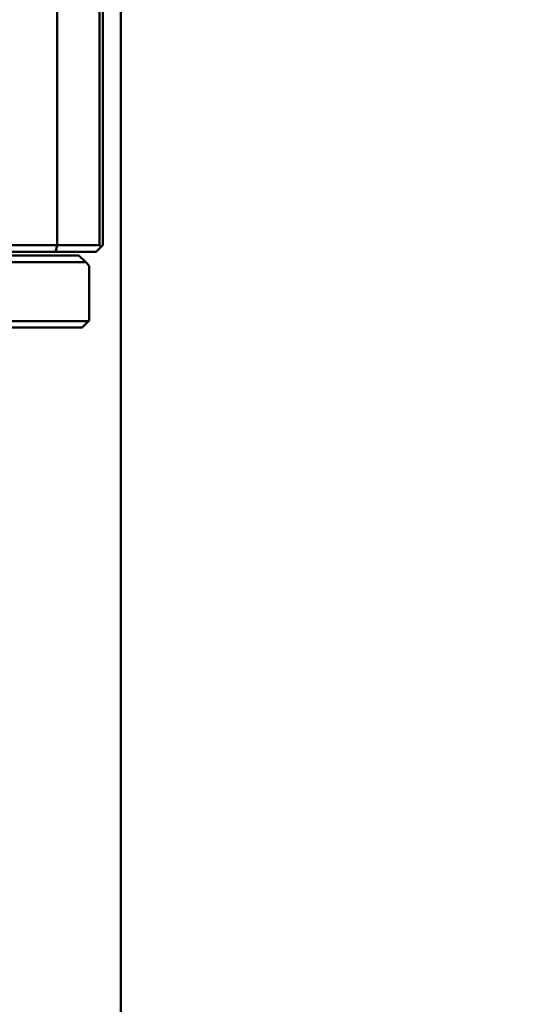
# Model space of a CAD drawing. Header units: millimetres. Extents: x 0 to 14369, y -869 to 2970.
# Tile 209 of 256: x 1379 to 1415, y 2319 to 2391. Entities that reach past the tile are written whole.
import ezdxf

# ---------------------------------------------------------------- set-up
doc = ezdxf.new("R2010")
doc.units = ezdxf.units.MM
doc.header["$LTSCALE"] = 10
doc.layers.add('Bemaßung (ISO)', color=7, linetype='Continuous', lineweight=25)
doc.layers.add('Sichtbar (ISO)', color=7, linetype='Continuous', lineweight=50)
doc.styles.add('Notiztext (DIN)', font='isocpeur.ttf')
doc.dimstyles.new('Standard (DIN)', dxfattribs={"dimscale": 10, "dimtxt": 3.5, "dimasz": 2.5, "dimexe": 3.175, "dimexo": 0.8, "dimgap": 0.8, "dimtad": 1, "dimrnd": 1e-08, "dimzin": 0, "dimtxsty": 'Notiztext (DIN)', "dimcen": 0.09, "dimdle": 10, "dimclrd": 256, "dimclre": 256, "dimclrt": 256, "dimadec": 0, "dimazin": 0, "dimtfac": 1, "dimtmove": 0, "dimatfit": 3, "dimfxl": 1, "dimtolj": 1, "dimtzin": 0, "dimlwd": -1, "dimlwe": -1, "dimarcsym": 0})

# ---------------------------------------------------------------- blocks, each defined once
blk = doc.blocks.new('*D13')
at = {"layer": 'Bemaßung (ISO)', "transparency": 16777216}
for p, q in [((1297.655, 2633.514), (1541.405, 2633.514)), ((1509.655, 1658.514), (1509.655, 2608.514)), ((1293.805, 1633.514), (1541.405, 1633.514))]:
    blk.add_line(p, q, dxfattribs=at)
for points in [[(1505.488, 2608.514), (1513.821, 2608.514), (1509.655, 2633.514)], [(1505.488, 1658.514), (1513.821, 1658.514), (1509.655, 1633.514)]]:
    blk.add_solid(points, dxfattribs=at)
at = {"layer": 'Defpoints', "color": 0, "transparency": 16777216}
for p in [(1289.655, 2633.514), (1509.655, 2633.514), (1285.805, 1633.514)]:
    blk.add_point(p, dxfattribs=at)
at = {"layer": 'Bemaßung (ISO)', "transparency": 16777216, "insert": (1459.655, 2060.889), "char_height": 35, "attachment_point": 1, "rotation": 90, "style": 'Notiztext (DIN)'}
blk.add_mtext('\\A1;1000,00', dxfattribs=at)
blk = doc.blocks.new('*D16')
at = {"layer": 'Bemaßung (ISO)', "transparency": 16777216}
for p, q in [((1319.754, 2563.113), (1623.504, 2563.113)), ((1591.754, 1734.915), (1591.754, 2538.113)), ((1319.754, 1709.915), (1623.504, 1709.915))]:
    blk.add_line(p, q, dxfattribs=at)
for points in [[(1587.587, 2538.113), (1595.921, 2538.113), (1591.754, 2563.113)], [(1587.587, 1734.915), (1595.921, 1734.915), (1591.754, 1709.915)]]:
    blk.add_solid(points, dxfattribs=at)
at = {"layer": 'Defpoints', "color": 0, "transparency": 16777216}
for p in [(1311.754, 2563.113), (1591.754, 2563.113), (1311.754, 1709.915)]:
    blk.add_point(p, dxfattribs=at)
at = {"layer": 'Bemaßung (ISO)', "transparency": 16777216, "insert": (1541.754, 2072.639), "char_height": 35, "attachment_point": 1, "rotation": 90, "style": 'Notiztext (DIN)'}
blk.add_mtext('\\A1;853,20', dxfattribs=at)

msp = doc.modelspace()

# ---------------------------------------------------------------- linework, layer by layer
at = {"layer": 'Sichtbar (ISO)'}
for p, q in [((1386.455, 2637.664), (1386.455, 2135.364)), ((1381.821, 2398.764), (1381.821, 2374.764)), ((1384.905, 2398.764), (1384.905, 2374.764)), ((1385.155, 2398.764), (1385.155, 2374.764)), ((1381.821, 2374.764), (1327.025, 2374.764)), ((1381.698, 2374.264), (1327.418, 2374.264)), ((1384.655, 2374.264), (1381.698, 2374.264)), ((1384.905, 2374.764), (1381.821, 2374.764)), ((1385.03, 2374.639), (1384.655, 2374.264)), ((1384.905, 2374.764), (1385.03, 2374.639)), ((1385.155, 2374.764), (1385.03, 2374.639)), ((1382.071, 2373.514), (1343.619, 2373.514)), ((1382.092, 2374.014), (1343.9, 2374.014)), ((1383.905, 2373.514), (1382.071, 2373.514)), ((1383.405, 2374.014), (1382.092, 2374.014)), ((1383.405, 2374.014), (1383.905, 2373.514)), ((1384.155, 2373.264), (1383.905, 2373.514)), ((1384.155, 2373.264), (1384.155, 2369.264)), ((1343.619, 2369.214), (1382.071, 2369.214)), ((1382.071, 2369.214), (1384.105, 2369.214)), ((1384.105, 2369.214), (1384.155, 2369.264)), ((1343.872, 2368.764), (1382.09, 2368.764)), ((1382.09, 2368.764), (1383.655, 2368.764))]:
    msp.add_line(p, q, dxfattribs=at)
msp.add_open_spline([(1381.698, 2374.264), (1381.718, 2374.347), (1381.759, 2374.513), (1381.8, 2374.68), (1381.821, 2374.764)], degree=3, dxfattribs=at)
msp.add_open_spline([(1384.105, 2369.214), (1384.051, 2369.16), (1383.998, 2369.107), (1383.947, 2369.056), (1383.895, 2369.004), (1383.845, 2368.954), (1383.797, 2368.906), (1383.748, 2368.857), (1383.701, 2368.81), (1383.655, 2368.764)], degree=3, knots=[0, 0, 0, 0, 0.3333333, 0.3333333, 0.3333333, 0.6666667, 0.6666667, 0.6666667, 0.9999836, 0.9999836, 0.9999836, 0.9999836], dxfattribs=at)

# ---------------------------------------------------------------- dimensions: what is measured, and where the dimension line sits
at = {"layer": 'Bemaßung (ISO)'}
for base, p1, p2, picture, middle in [((1509.655, 2633.514), (1285.805, 1633.514), (1289.655, 2633.514), '*D13', (1509.655, 2133.514)), ((1591.754, 2563.113), (1311.754, 1709.915), (1311.754, 2563.113), '*D16', (1591.754, 2136.514))]:
    dim = msp.add_linear_dim(base=base, p1=p1, p2=p2, angle=90, dimstyle='Standard (DIN)', override={"dimgap": 0.8, "dimdec": 2, "dimtol": 0, "dimlim": 0, "dimtp": 0, "dimtm": 0, "dimtdec": 2, "dimtofl": 0, "dimatfit": 1}, dxfattribs=at)
    dim.commit()
    dim.dimension.update_dxf_attribs({"geometry": picture, "text_midpoint": middle, "dimtype": 160})

doc.saveas('drawing.dxf')
